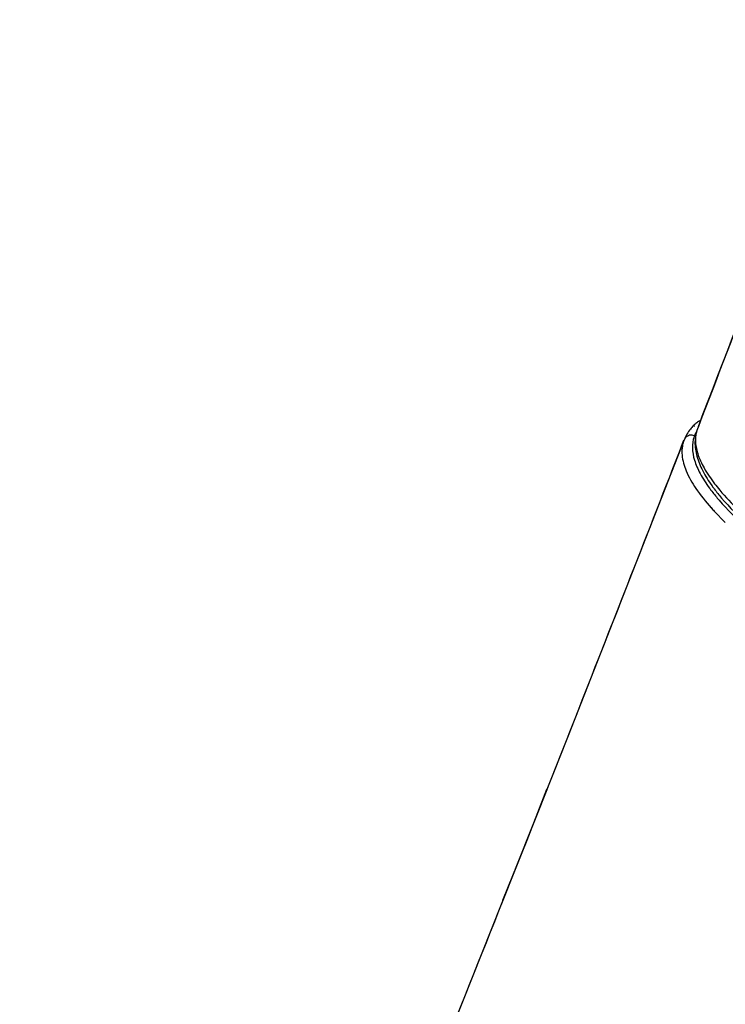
# Model space of a CAD drawing. Header units: inches. Extents: x 0 to 17, y 0 to 11.
# Tile 15 of 37: x 12.072 to 12.597, y 5.036 to 5.768. Entities that reach past the tile are written whole.
import ezdxf

# ---------------------------------------------------------------- set-up
doc = ezdxf.new("R2010")
doc.units = ezdxf.units.IN
doc.header["$LTSCALE"] = 0.935
doc.header["$MEASUREMENT"] = 0
doc.layers.get('0').update_dxf_attribs({"linetype": 'CONTINUOUS'})

msp = doc.modelspace()

# ---------------------------------------------------------------- linework, layer by layer
at = {"color": 7, "linetype": 'Continuous'}
for p, q in [((12.57377, 5.4662), (12.57368, 5.46612)), ((12.57434, 5.46584), (12.57427, 5.46574)), ((12.57742, 5.46577), (12.57671, 5.46393)), ((12.57742, 5.46577), (12.57671, 5.46393)), ((12.56567, 5.45294), (12.56668, 5.45551)), ((12.56568, 5.45294), (12.56668, 5.45551)), ((12.56783, 5.45736), (12.56672, 5.4556)), ((12.56678, 5.45576), (12.56672, 5.4556)), ((12.56682, 5.45573), (12.56672, 5.4556)), ((12.58565, 5.41979), (12.58572, 5.41969)), ((12.58639, 5.41958), (12.58648, 5.41948)), ((12.58912, 5.40271), (12.59744, 5.39423)), ((12.43209, 5.113), (12.46483, 5.19559))]:
    msp.add_line(p, q, dxfattribs=at)
for points in [[(12.56678, 5.45576), (12.48057, 5.2355), (12.39469, 5.01944), (12.31034, 4.81248), (12.22776, 4.61673), (12.14725, 4.43144), (12.07226, 4.2543)], [(12.4319, 5.11307), (12.44991, 5.15788), (12.46472, 5.19563)]]:
    msp.add_lwpolyline(points, dxfattribs=at)
for centre, radius, start, end in [((-103.95657, 50.28429), 124.85541, 338.9634489, 339.1121895), ((12.59913, 5.44024), 0.03629, 129.03176, 134.33723), ((12.60163, 5.43718), 0.04025, 125.07744, 129.04912), ((12.59556, 5.45048), 0.02266, 150.81547, 158.86274), ((12.58716, 5.44763), 0.02195, 160.49687, 161.2024), ((12.58711, 5.44765), 0.02189, 159.08368, 160.49705), ((12.59496, 5.45085), 0.02196, 159.20094, 161.27262), ((12.72347, 5.52734), 0.18325, 221.78046, 222.84916)]:
    msp.add_arc(centre, radius, start, end, dxfattribs=at)
for points, knots in [([(12.69338, 5.76844), (12.68316, 5.74169), (12.6446, 5.64076), (12.60594, 5.53988), (12.57742, 5.46577)], [0, 0, 0, 0, 0.265023, 1, 1, 1, 1]), ([(12.57368, 5.46612), (12.57293, 5.46537), (12.5701, 5.46231), (12.56789, 5.45866), (12.56678, 5.45576)], [0, 0, 0, 0, 0.25404, 1, 1, 1, 1]), ([(12.5767, 5.4639), (12.57552, 5.46077), (12.5743, 5.45385), (12.57597, 5.44309), (12.58054, 5.43207), (12.58502, 5.42499), (12.58761, 5.42137)], [0, 0, 0, 0, 0.219994, 0.450825, 0.707472, 1, 1, 1, 1]), ([(12.57671, 5.46393), (12.57568, 5.46121), (12.5747, 5.45491), (12.57667, 5.44483), (12.58171, 5.43395), (12.5866, 5.4268), (12.58946, 5.42307)], [0, 0, 0, 0, 0.196109, 0.418248, 0.683235, 1, 1, 1, 1]), ([(12.46483, 5.19559), (12.47277, 5.21568), (12.50655, 5.3014), (12.54009, 5.38722), (12.56568, 5.45294)], [0, 0, 0, 0, 0.234518, 1, 1, 1, 1]), ([(12.56639, 5.4547), (12.56528, 5.45144), (12.56463, 5.4437), (12.56824, 5.43157), (12.57581, 5.41839), (12.58277, 5.40976), (12.58682, 5.40524)], [0, 0, 0, 0, 0.185657, 0.40427, 0.673064, 1, 1, 1, 1]), ([(12.57448, 5.45879), (12.57337, 5.45923), (12.57085, 5.45945), (12.56863, 5.45822), (12.56783, 5.45736)], [0, 0, 0, 0, 0.504273, 1, 1, 1, 1]), ([(12.57416, 5.4579), (12.57329, 5.45531), (12.57249, 5.44941), (12.57427, 5.44003), (12.57875, 5.42991), (12.58311, 5.42325), (12.58565, 5.41979)], [0, 0, 0, 0, 0.199064, 0.423142, 0.687366, 1, 1, 1, 1]), ([(12.58572, 5.41969), (12.58626, 5.41895), (12.58857, 5.41589), (12.59102, 5.41293), (12.59293, 5.41074)], [0, 0, 0, 0, 0.239355, 1, 1, 1, 1]), ([(12.58761, 5.42137), (12.58814, 5.42062), (12.59039, 5.41754), (12.59279, 5.41456), (12.59467, 5.41236)], [0, 0, 0, 0, 0.24077, 1, 1, 1, 1]), ([(12.58946, 5.42307), (12.59069, 5.42147), (12.59624, 5.41459), (12.60236, 5.40819), (12.60726, 5.40347)], [0, 0, 0, 0, 0.229199, 1, 1, 1, 1]), ([(12.59293, 5.41074), (12.59892, 5.40387), (12.61326, 5.38986), (12.63858, 5.3695), (12.66921, 5.34831), (12.71813, 5.31846), (12.78755, 5.28271), (12.87685, 5.24478), (12.96772, 5.21355), (13.04142, 5.19437), (13.09549, 5.18477), (13.13022, 5.18087), (13.16015, 5.18001), (13.17839, 5.1816), (13.18646, 5.18313)], [0, 0, 0, 0, 0.042122, 0.092345, 0.150004, 0.214145, 0.357067, 0.51036, 0.662153, 0.800727, 0.861762, 0.91581, 0.962047, 1, 1, 1, 1]), ([(12.59467, 5.41236), (12.60058, 5.4054), (12.61476, 5.39128), (12.63988, 5.37084), (12.67028, 5.34963), (12.71887, 5.31978), (12.78795, 5.28407), (12.87691, 5.2462), (12.96747, 5.21507), (13.04093, 5.19601), (13.09482, 5.18657), (13.12947, 5.18279), (13.15947, 5.18209), (13.17779, 5.18386), (13.18593, 5.18552)], [0, 0, 0, 0, 0.042306, 0.092462, 0.149964, 0.213947, 0.356665, 0.509898, 0.66166, 0.800124, 0.861089, 0.915117, 0.9615, 1, 1, 1, 1]), ([(12.36616, 4.94873), (12.37143, 4.96174), (12.39355, 5.01644), (12.41547, 5.07122), (12.43209, 5.113)], [0, 0, 0, 0, 0.237852, 1, 1, 1, 1])]:
    msp.add_open_spline(points, degree=3, knots=knots, dxfattribs=at)

doc.saveas('drawing.dxf')
